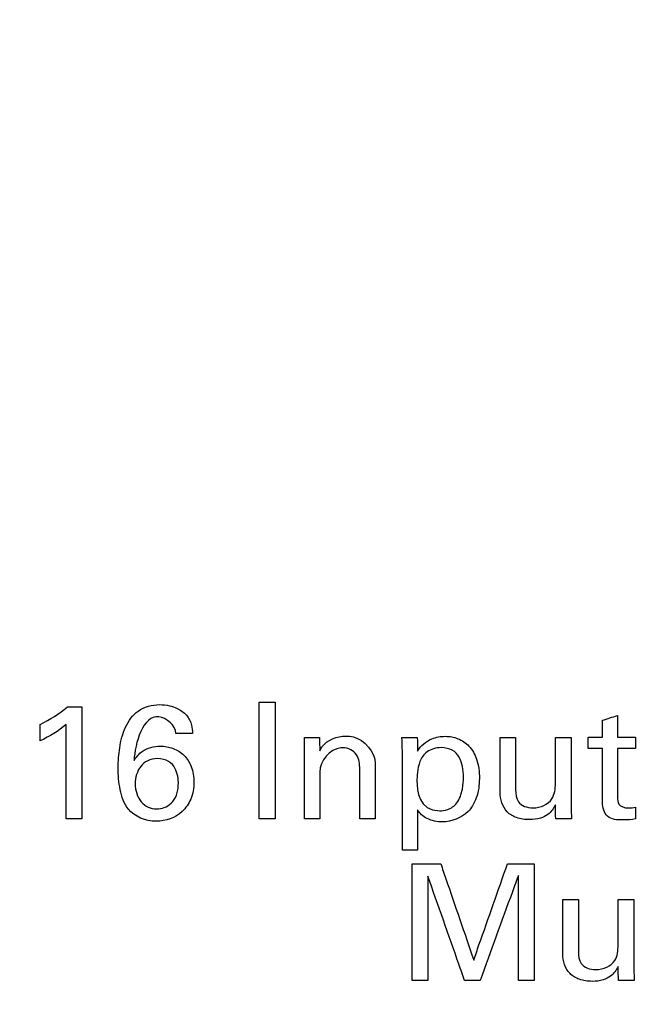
# Model space of a CAD drawing. Header units: inches. Extents: x 0 to 34, y 0 to 22.
# Tile 89 of 119: x 18.03 to 18.404, y 18.056 to 18.648. Entities that reach past the tile are written whole.
import ezdxf

# ---------------------------------------------------------------- set-up
doc = ezdxf.new("R2010")
doc.units = ezdxf.units.IN
doc.header["$LTSCALE"] = 1.87
doc.header["$MEASUREMENT"] = 0
doc.layers.get('0').update_dxf_attribs({"linetype": 'CONTINUOUS'})
doc.layers.add('DATUMCURVES', color=7, linetype='CONTINUOUS')
doc.layers.add('DIMENSIONS', color=7, linetype='CONTINUOUS')
doc.styles.get("Standard").update_dxf_attribs({"font": 'txt', "width": 0.8})
doc.dimstyles.new('DIMSTYLE_1', dxfattribs={"dimtxt": 0.125, "dimasz": 0.18, "dimexe": 0.18, "dimexo": 0.0625, "dimgap": 0.09, "dimtad": 0, "dimtih": 1, "dimtoh": 1, "dimdec": 3, "dimzin": 4, "dimdsep": 46, "dimtxsty": 'STANDARD', "dimblk": '_FILLED', "dimblk1": '_FILLED', "dimblk2": '_FILLED', "dimcen": 0.09, "dimadec": 0, "dimazin": 0, "dimtp": 0.001, "dimtm": 0.001, "dimtfac": 1, "dimtdec": 3, "dimtofl": 0, "dimtmove": 0, "dimatfit": 3, "dimldrblk": '_FILLED', "dimfxl": 1, "dimtolj": 1, "dimtzin": 4, "dimarcsym": 0})

# ---------------------------------------------------------------- blocks, each defined once
blk = doc.blocks.new('_FILLED')
at = {"color": 0, "linetype": 'BYBLOCK'}
blk.add_solid([(0, 0), (-1, 0.1736), (-1, -0.1736)], dxfattribs=at)
blk = doc.blocks.new('*D6')
at = {"layer": 'DIMENSIONS', "color": 2, "linetype": 'CONTINUOUS'}
for p, q in [((17.6245, 17.36086), (17.6245, 20.09353)), ((18.51119, 17.36086), (18.51119, 20.09353)), ((17.6245, 19.96853), (17.2645, 19.96853)), ((18.51119, 19.96853), (18.84558, 19.96853))]:
    blk.add_line(p, q, dxfattribs=at)
at = {"layer": 'DIMENSIONS', "color": 2, "linetype": 'CONTINUOUS', "xscale": 0.18, "yscale": 0.18, "zscale": 0.18}
blk.add_blockref('_FILLED', (17.6245, 19.96853), dxfattribs=at)
at = {"layer": 'DIMENSIONS', "color": 2, "linetype": 'CONTINUOUS', "xscale": 0.18, "yscale": 0.18, "zscale": 0.18, "rotation": 180}
blk.add_blockref('_FILLED', (18.51119, 19.96853), dxfattribs=at)
at = {"layer": 'DIMENSIONS', "color": 2, "linetype": 'CONTINUOUS', "width": 0.8}
for s, p in [('[', (19.43308, 19.90603)), (']', (20.03308, 19.90603)), ('.887', (18.90808, 19.90603)), ('22.52', (19.53308, 19.90603))]:
    blk.add_text(s, height=0.125, dxfattribs=at).set_placement(p)
blk = doc.blocks.new('*D15')
at = {"layer": 'DIMENSIONS', "color": 2, "linetype": 'CONTINUOUS'}
for p, q in [((18.51119, 17.36086), (18.51119, 19.78732)), ((19.57526, 19.11738), (19.57526, 19.78732)), ((18.51119, 19.66232), (18.15119, 19.66232)), ((19.57526, 19.66232), (20.02911, 19.66232))]:
    blk.add_line(p, q, dxfattribs=at)
at = {"layer": 'DIMENSIONS', "color": 2, "linetype": 'CONTINUOUS', "xscale": 0.18, "yscale": 0.18, "zscale": 0.18}
blk.add_blockref('_FILLED', (18.51119, 19.66232), dxfattribs=at)
at = {"layer": 'DIMENSIONS', "color": 2, "linetype": 'CONTINUOUS', "xscale": 0.18, "yscale": 0.18, "zscale": 0.18, "rotation": 180}
blk.add_blockref('_FILLED', (19.57526, 19.66232), dxfattribs=at)
at = {"layer": 'DIMENSIONS', "color": 2, "linetype": 'CONTINUOUS', "width": 0.8}
for s, p in [('[', (20.71661, 19.59982)), (']', (21.31661, 19.59982)), ('1.064', (20.09161, 19.59982)), ('27.03', (20.81661, 19.59982))]:
    blk.add_text(s, height=0.125, dxfattribs=at).set_placement(p)

msp = doc.modelspace()

# ---------------------------------------------------------------- linework, layer by layer
at = {"color": 7, "linetype": 'CONTINUOUS'}
msp.add_arc((16.08619, -7.91965), 26.75, 82.800267, 97.199733, dxfattribs=at)
at = {"layer": 'DATUMCURVES', "color": 40, "linetype": 'CONTINUOUS'}
for points in [[(18.17425, 18.23751, 0.8645), (18.17749, 18.23751, 0.8645), (18.18073, 18.23751, 0.8645), (18.18397, 18.23751, 0.8645)], [(18.04271, 18.224, 0.8645), (18.04846, 18.227, 0.8645), (18.05409, 18.23039, 0.8645), (18.05904, 18.23459, 0.8645)], [(18.05904, 18.23459, 0.8645), (18.06193, 18.23459, 0.8645), (18.06481, 18.23459, 0.8645), (18.0677, 18.23459, 0.8645)], [(18.38066, 18.22653, 0.8645), (18.38367, 18.2275, 0.8645), (18.38668, 18.22847, 0.8645), (18.38969, 18.22944, 0.8645)], [(18.38066, 18.21631, 0.8645), (18.38066, 18.21972, 0.8645), (18.38066, 18.22312, 0.8645), (18.38066, 18.22653, 0.8645)], [(18.38969, 18.22944, 0.8645), (18.38969, 18.22507, 0.8645), (18.38969, 18.22069, 0.8645), (18.38969, 18.21631, 0.8645)], [(18.05836, 18.224, 0.8645), (18.05366, 18.22005, 0.8645), (18.04827, 18.21688, 0.8645), (18.04271, 18.21427, 0.8645)], [(18.04271, 18.21427, 0.8645), (18.04271, 18.21751, 0.8645), (18.04271, 18.22075, 0.8645), (18.04271, 18.224, 0.8645)], [(18.1342, 18.21864, 0.8645), (18.13086, 18.21864, 0.8645), (18.12752, 18.21864, 0.8645), (18.12419, 18.21864, 0.8645)], [(18.20157, 18.21048, 0.8645), (18.20153, 18.21236, 0.8645), (18.2015, 18.21424, 0.8645), (18.20147, 18.21612, 0.8645)], [(18.20147, 18.21612, 0.8645), (18.20452, 18.21612, 0.8645), (18.20757, 18.21612, 0.8645), (18.21061, 18.21612, 0.8645)], [(18.21061, 18.21612, 0.8645), (18.21064, 18.2135, 0.8645), (18.21068, 18.21087, 0.8645), (18.21071, 18.20824, 0.8645)], [(18.26039, 18.20815, 0.8645), (18.26039, 18.21081, 0.8645), (18.26021, 18.21346, 0.8645), (18.26009, 18.21612, 0.8645)], [(18.26009, 18.21612, 0.8645), (18.26317, 18.21612, 0.8645), (18.26625, 18.21612, 0.8645), (18.26933, 18.21612, 0.8645)], [(18.26933, 18.21612, 0.8645), (18.2694, 18.21343, 0.8645), (18.26946, 18.21074, 0.8645), (18.26953, 18.20805, 0.8645)], [(18.31911, 18.21612, 0.8645), (18.32222, 18.21612, 0.8645), (18.32533, 18.21612, 0.8645), (18.32844, 18.21612, 0.8645)], [(18.35236, 18.21612, 0.8645), (18.35551, 18.21612, 0.8645), (18.35865, 18.21612, 0.8645), (18.36179, 18.21612, 0.8645)], [(18.372, 18.21631, 0.8645), (18.37489, 18.21631, 0.8645), (18.37777, 18.21631, 0.8645), (18.38066, 18.21631, 0.8645)], [(18.372, 18.2096, 0.8645), (18.372, 18.21184, 0.8645), (18.372, 18.21408, 0.8645), (18.372, 18.21631, 0.8645)], [(18.38969, 18.21631, 0.8645), (18.39332, 18.21631, 0.8645), (18.39695, 18.21631, 0.8645), (18.40058, 18.21631, 0.8645)], [(18.40058, 18.21631, 0.8645), (18.40058, 18.21408, 0.8645), (18.40058, 18.21184, 0.8645), (18.40058, 18.2096, 0.8645)], [(18.38066, 18.2096, 0.8645), (18.37777, 18.2096, 0.8645), (18.37489, 18.2096, 0.8645), (18.372, 18.2096, 0.8645)], [(18.40058, 18.2096, 0.8645), (18.39695, 18.2096, 0.8645), (18.39332, 18.2096, 0.8645), (18.38969, 18.2096, 0.8645)], [(18.26914, 18.19026, 0.8645), (18.26914, 18.18433, 0.8645), (18.27002, 18.17218, 0.8645), (18.28285, 18.17218, 0.8645)], [(18.35255, 18.16731, 0.8645), (18.35249, 18.1701, 0.8645), (18.35243, 18.17289, 0.8645), (18.35236, 18.17568, 0.8645)], [(18.36179, 18.17646, 0.8645), (18.36179, 18.17341, 0.8645), (18.36197, 18.17036, 0.8645), (18.36209, 18.16731, 0.8645)], [(18.40058, 18.17431, 0.8645), (18.40058, 18.17195, 0.8645), (18.40058, 18.16958, 0.8645), (18.40058, 18.16722, 0.8645)], [(18.0677, 18.16731, 0.8645), (18.06459, 18.16731, 0.8645), (18.06147, 18.16731, 0.8645), (18.05836, 18.16731, 0.8645)], [(18.18397, 18.16731, 0.8645), (18.18073, 18.16731, 0.8645), (18.17749, 18.16731, 0.8645), (18.17425, 18.16731, 0.8645)], [(18.21071, 18.16731, 0.8645), (18.20766, 18.16731, 0.8645), (18.20461, 18.16731, 0.8645), (18.20157, 18.16731, 0.8645)], [(18.24406, 18.16731, 0.8645), (18.24095, 18.16731, 0.8645), (18.23784, 18.16731, 0.8645), (18.23473, 18.16731, 0.8645)], [(18.36209, 18.16731, 0.8645), (18.35891, 18.16731, 0.8645), (18.35573, 18.16731, 0.8645), (18.35255, 18.16731, 0.8645)], [(18.26944, 18.14855, 0.8645), (18.26642, 18.14855, 0.8645), (18.26341, 18.14855, 0.8645), (18.26039, 18.14855, 0.8645)], [(18.35684, 18.1189, 0.8645), (18.35995, 18.1189, 0.8645), (18.36306, 18.1189, 0.8645), (18.36617, 18.1189, 0.8645)], [(18.39008, 18.1189, 0.8645), (18.39323, 18.1189, 0.8645), (18.39637, 18.1189, 0.8645), (18.39951, 18.1189, 0.8645)], [(18.39029, 18.07009, 0.8645), (18.39022, 18.07288, 0.8645), (18.39015, 18.07567, 0.8645), (18.39008, 18.07845, 0.8645)], [(18.39951, 18.07923, 0.8645), (18.39951, 18.07618, 0.8645), (18.3997, 18.07314, 0.8645), (18.39981, 18.07009, 0.8645)], [(18.27566, 18.07009, 0.8645), (18.27252, 18.07009, 0.8645), (18.26937, 18.07009, 0.8645), (18.26622, 18.07009, 0.8645)], [(18.30706, 18.07009, 0.8645), (18.30398, 18.07009, 0.8645), (18.3009, 18.07009, 0.8645), (18.29783, 18.07009, 0.8645)], [(18.33963, 18.07009, 0.8645), (18.33645, 18.07009, 0.8645), (18.33328, 18.07009, 0.8645), (18.33011, 18.07009, 0.8645)], [(18.39981, 18.07009, 0.8645), (18.39663, 18.07009, 0.8645), (18.39346, 18.07009, 0.8645), (18.39029, 18.07009, 0.8645)]]:
    msp.add_open_spline(points, degree=3, dxfattribs=at)
for points, knots in [([(18.17425, 18.16731, 0.8645), (18.17425, 18.17097, 0.8645), (18.17425, 18.19437, 0.8645), (18.17425, 18.21777, 0.8645), (18.17425, 18.23751, 0.8645)], [0, 0, 0, 0, 0.15625, 1, 1, 1, 1]), ([(18.18397, 18.23751, 0.8645), (18.18397, 18.23386, 0.8645), (18.18397, 18.21046, 0.8645), (18.18397, 18.18706, 0.8645), (18.18397, 18.16731, 0.8645)], [0, 0, 0, 0, 0.15625, 1, 1, 1, 1]), ([(18.0677, 18.23459, 0.8645), (18.0677, 18.23109, 0.8645), (18.0677, 18.20866, 0.8645), (18.0677, 18.18624, 0.8645), (18.0677, 18.16731, 0.8645)], [0, 0, 0, 0, 0.15625, 1, 1, 1, 1]), ([(18.09722, 18.22778, 0.8645), (18.09848, 18.22942, 0.8645), (18.10311, 18.23412, 0.8645), (18.112, 18.23645, 0.8645), (18.12007, 18.23559, 0.8645), (18.12572, 18.23363, 0.8645), (18.13097, 18.23001, 0.8645), (18.13389, 18.22421, 0.8645), (18.13414, 18.2203, 0.8645), (18.1342, 18.21864, 0.8645)], [0, 0, 0, 0, 0.124784, 0.398935, 0.520492, 0.619656, 0.762356, 0.898722, 1, 1, 1, 1]), ([(18.13097, 18.17516, 0.8645), (18.13012, 18.17392, 0.8645), (18.12543, 18.16847, 0.8645), (18.11196, 18.16352, 0.8645), (18.09501, 18.17032, 0.8645), (18.09018, 18.18501, 0.8645), (18.08928, 18.19758, 0.8645), (18.09013, 18.21037, 0.8645), (18.09268, 18.2205, 0.8645), (18.09597, 18.22614, 0.8645), (18.09722, 18.22778, 0.8645)], [0, 0, 0, 0, 0.046426, 0.220463, 0.40876, 0.540064, 0.676775, 0.802951, 0.936542, 1, 1, 1, 1]), ([(18.12419, 18.21864, 0.8645), (18.12412, 18.22341, 0.8645), (18.10668, 18.23804, 0.8645), (18.09959, 18.21246, 0.8645), (18.09909, 18.20241, 0.8645)], [0, 0, 0, 0, 0.321604, 1, 1, 1, 1]), ([(18.05836, 18.16731, 0.8645), (18.05836, 18.17027, 0.8645), (18.05836, 18.18916, 0.8645), (18.05836, 18.20805, 0.8645), (18.05836, 18.224, 0.8645)], [0, 0, 0, 0, 0.15625, 1, 1, 1, 1]), ([(18.21071, 18.20824, 0.8645), (18.21111, 18.20901, 0.8645), (18.21411, 18.21438, 0.8645), (18.22111, 18.21709, 0.8645), (18.22636, 18.21709, 0.8645)], [0, 0, 0, 0, 0.142344, 1, 1, 1, 1]), ([(18.22636, 18.21709, 0.8645), (18.22791, 18.21709, 0.8645), (18.23638, 18.21653, 0.8645), (18.24406, 18.20739, 0.8645), (18.24406, 18.20047, 0.8645)], [0, 0, 0, 0, 0.182595, 1, 1, 1, 1]), ([(18.26953, 18.20805, 0.8645), (18.27145, 18.21127, 0.8645), (18.27686, 18.21579, 0.8645), (18.28599, 18.21735, 0.8645), (18.29403, 18.21601, 0.8645), (18.30113, 18.21122, 0.8645), (18.30588, 18.20254, 0.8645), (18.30714, 18.19155, 0.8645), (18.30596, 18.18188, 0.8645), (18.3035, 18.17663, 0.8645), (18.30258, 18.17515, 0.8645)], [0, 0, 0, 0, 0.153747, 0.266437, 0.372817, 0.481377, 0.605783, 0.766058, 0.928989, 1, 1, 1, 1]), ([(18.31911, 18.18335, 0.8645), (18.31911, 18.18506, 0.8645), (18.31911, 18.19598, 0.8645), (18.31911, 18.20691, 0.8645), (18.31911, 18.21612, 0.8645)], [0, 0, 0, 0, 0.15625, 1, 1, 1, 1]), ([(18.32844, 18.21612, 0.8645), (18.32844, 18.21449, 0.8645), (18.32844, 18.20402, 0.8645), (18.32844, 18.19355, 0.8645), (18.32844, 18.18472, 0.8645)], [0, 0, 0, 0, 0.15625, 1, 1, 1, 1]), ([(18.35236, 18.18851, 0.8645), (18.35236, 18.18995, 0.8645), (18.35236, 18.19915, 0.8645), (18.35236, 18.20836, 0.8645), (18.35236, 18.21612, 0.8645)], [0, 0, 0, 0, 0.15625, 1, 1, 1, 1]), ([(18.36179, 18.21612, 0.8645), (18.36179, 18.21406, 0.8645), (18.36179, 18.20083, 0.8645), (18.36179, 18.18761, 0.8645), (18.36179, 18.17646, 0.8645)], [0, 0, 0, 0, 0.15625, 1, 1, 1, 1]), ([(18.09909, 18.20241, 0.8645), (18.10049, 18.20443, 0.8645), (18.10446, 18.20943, 0.8645), (18.11374, 18.2116, 0.8645), (18.12262, 18.21013, 0.8645), (18.12956, 18.20588, 0.8645), (18.13421, 18.19852, 0.8645), (18.13558, 18.18908, 0.8645), (18.13425, 18.18082, 0.8645), (18.13183, 18.1764, 0.8645), (18.13097, 18.17516, 0.8645)], [0, 0, 0, 0, 0.110449, 0.277802, 0.396797, 0.511519, 0.632545, 0.77581, 0.932804, 1, 1, 1, 1]), ([(18.20157, 18.16731, 0.8645), (18.20157, 18.16956, 0.8645), (18.20157, 18.18395, 0.8645), (18.20157, 18.19834, 0.8645), (18.20157, 18.21048, 0.8645)], [0, 0, 0, 0, 0.15625, 1, 1, 1, 1]), ([(18.23473, 18.19833, 0.8645), (18.23473, 18.20125, 0.8645), (18.23328, 18.20785, 0.8645), (18.21957, 18.21293, 0.8645), (18.21071, 18.20186, 0.8645), (18.21071, 18.19541, 0.8645)], [0, 0, 0, 0, 0.234465, 0.48221, 1, 1, 1, 1]), ([(18.26039, 18.14855, 0.8645), (18.26039, 18.15165, 0.8645), (18.26039, 18.17152, 0.8645), (18.26039, 18.19139, 0.8645), (18.26039, 18.20815, 0.8645)], [0, 0, 0, 0, 0.15625, 1, 1, 1, 1]), ([(18.28372, 18.21009, 0.8645), (18.28053, 18.21011, 0.8645), (18.2744, 18.20815, 0.8645), (18.26926, 18.19989, 0.8645), (18.26914, 18.19244, 0.8645), (18.26914, 18.19026, 0.8645)], [0, 0, 0, 0, 0.25, 0.5, 1, 1, 1, 1]), ([(18.28285, 18.17218, 0.8645), (18.28402, 18.17218, 0.8645), (18.28759, 18.17235, 0.8645), (18.29392, 18.17638, 0.8645), (18.29693, 18.18542, 0.8645), (18.29726, 18.19316, 0.8645), (18.29682, 18.19866, 0.8645), (18.29477, 18.20474, 0.8645), (18.29095, 18.20895, 0.8645), (18.28608, 18.21008, 0.8645), (18.28372, 18.21009, 0.8645)], [0, 0, 0, 0, 0.101772, 0.203543, 0.317303, 0.431064, 0.573298, 0.715532, 0.857766, 1, 1, 1, 1]), ([(18.38066, 18.17704, 0.8645), (18.38066, 18.17874, 0.8645), (18.38066, 18.18959, 0.8645), (18.38066, 18.20045, 0.8645), (18.38066, 18.2096, 0.8645)], [0, 0, 0, 0, 0.15625, 1, 1, 1, 1]), ([(18.38969, 18.2096, 0.8645), (18.38969, 18.20808, 0.8645), (18.38969, 18.19833, 0.8645), (18.38969, 18.18857, 0.8645), (18.38969, 18.18034, 0.8645)], [0, 0, 0, 0, 0.15625, 1, 1, 1, 1]), ([(18.12573, 18.18851, 0.8645), (18.12574, 18.18916, 0.8645), (18.12572, 18.18928, 0.8645), (18.12564, 18.19095, 0.8645), (18.12528, 18.19356, 0.8645), (18.12398, 18.19796, 0.8645), (18.12048, 18.20219, 0.8645), (18.11379, 18.20403, 0.8645), (18.1069, 18.20256, 0.8645), (18.10147, 18.19793, 0.8645), (18.0998, 18.19209, 0.8645), (18.09977, 18.18841, 0.8645)], [0, 0, 0, 0, 0.034542, 0.069085, 0.13817, 0.276339, 0.414509, 0.552679, 0.664509, 0.776339, 1, 1, 1, 1]), ([(18.21071, 18.19541, 0.8645), (18.21071, 18.19395, 0.8645), (18.21071, 18.18458, 0.8645), (18.21071, 18.17522, 0.8645), (18.21071, 18.16731, 0.8645)], [0, 0, 0, 0, 0.15625, 1, 1, 1, 1]), ([(18.23473, 18.16731, 0.8645), (18.23473, 18.16893, 0.8645), (18.23473, 18.17927, 0.8645), (18.23473, 18.1896, 0.8645), (18.23473, 18.19833, 0.8645)], [0, 0, 0, 0, 0.15625, 1, 1, 1, 1]), ([(18.24406, 18.20047, 0.8645), (18.24406, 18.19874, 0.8645), (18.24406, 18.18769, 0.8645), (18.24406, 18.17664, 0.8645), (18.24406, 18.16731, 0.8645)], [0, 0, 0, 0, 0.15625, 1, 1, 1, 1]), ([(18.09977, 18.18841, 0.8645), (18.09974, 18.18422, 0.8645), (18.1018, 18.17834, 0.8645), (18.10738, 18.17401, 0.8645), (18.11226, 18.17292, 0.8645), (18.11731, 18.1738, 0.8645), (18.12164, 18.17645, 0.8645), (18.12432, 18.1803, 0.8645), (18.12536, 18.18412, 0.8645), (18.12568, 18.18641, 0.8645), (18.12573, 18.18802, 0.8645), (18.12573, 18.18851, 0.8645)], [0, 0, 0, 0, 0.277115, 0.415673, 0.55423, 0.665673, 0.777115, 0.888558, 0.944279, 0.972139, 1, 1, 1, 1]), ([(18.35236, 18.17568, 0.8645), (18.35126, 18.17352, 0.8645), (18.34878, 18.17003, 0.8645), (18.34296, 18.16724, 0.8645), (18.33638, 18.16655, 0.8645), (18.32928, 18.16742, 0.8645), (18.32117, 18.17212, 0.8645), (18.31911, 18.17914, 0.8645), (18.31911, 18.18335, 0.8645)], [0, 0, 0, 0, 0.157873, 0.266142, 0.41127, 0.584056, 0.725277, 1, 1, 1, 1]), ([(18.32844, 18.18472, 0.8645), (18.32844, 18.18226, 0.8645), (18.32917, 18.17593, 0.8645), (18.3401, 18.17245, 0.8645), (18.35144, 18.17731, 0.8645), (18.35236, 18.18539, 0.8645), (18.35236, 18.18851, 0.8645)], [0, 0, 0, 0, 0.189863, 0.432261, 0.759109, 1, 1, 1, 1]), ([(18.40058, 18.16722, 0.8645), (18.39808, 18.16678, 0.8645), (18.39259, 18.16648, 0.8645), (18.38263, 18.16697, 0.8645), (18.38066, 18.17413, 0.8645), (18.38066, 18.17704, 0.8645)], [0, 0, 0, 0, 0.293556, 0.662712, 1, 1, 1, 1]), ([(18.38969, 18.18034, 0.8645), (18.38969, 18.17893, 0.8645), (18.38988, 18.17495, 0.8645), (18.3958, 18.17349, 0.8645), (18.39916, 18.17396, 0.8645), (18.40058, 18.17431, 0.8645)], [0, 0, 0, 0, 0.286601, 0.703362, 1, 1, 1, 1]), ([(18.30258, 18.17515, 0.8645), (18.30182, 18.17391, 0.8645), (18.29749, 18.16829, 0.8645), (18.28681, 18.16432, 0.8645), (18.27542, 18.16657, 0.8645), (18.2708, 18.17054, 0.8645), (18.26944, 18.17276, 0.8645)], [0, 0, 0, 0, 0.112962, 0.550216, 0.795474, 1, 1, 1, 1]), ([(18.26944, 18.17276, 0.8645), (18.26944, 18.1715, 0.8645), (18.26944, 18.16343, 0.8645), (18.26944, 18.15536, 0.8645), (18.26944, 18.14855, 0.8645)], [0, 0, 0, 0, 0.15625, 1, 1, 1, 1]), ([(18.26622, 18.14029, 0.8645), (18.26712, 18.14029, 0.8645), (18.27286, 18.14029, 0.8645), (18.27859, 18.14029, 0.8645), (18.28343, 18.14029, 0.8645)], [0, 0, 0, 0, 0.15625, 1, 1, 1, 1]), ([(18.26622, 18.07009, 0.8645), (18.26622, 18.07375, 0.8645), (18.26622, 18.09715, 0.8645), (18.26622, 18.12055, 0.8645), (18.26622, 18.14029, 0.8645)], [0, 0, 0, 0, 0.15625, 1, 1, 1, 1]), ([(18.28343, 18.14029, 0.8645), (18.28447, 18.13728, 0.8645), (18.29108, 18.11799, 0.8645), (18.29769, 18.09871, 0.8645), (18.30326, 18.08244, 0.8645)], [0, 0, 0, 0, 0.15625, 1, 1, 1, 1]), ([(18.30326, 18.08244, 0.8645), (18.30432, 18.08545, 0.8645), (18.3111, 18.10474, 0.8645), (18.31787, 18.12402, 0.8645), (18.32358, 18.14029, 0.8645)], [0, 0, 0, 0, 0.15625, 1, 1, 1, 1]), ([(18.32358, 18.14029, 0.8645), (18.32442, 18.14029, 0.8645), (18.32977, 18.14029, 0.8645), (18.33512, 18.14029, 0.8645), (18.33963, 18.14029, 0.8645)], [0, 0, 0, 0, 0.15625, 1, 1, 1, 1]), ([(18.33963, 18.14029, 0.8645), (18.33963, 18.13663, 0.8645), (18.33963, 18.11323, 0.8645), (18.33963, 18.08984, 0.8645), (18.33963, 18.07009, 0.8645)], [0, 0, 0, 0, 0.15625, 1, 1, 1, 1]), ([(18.29783, 18.07009, 0.8645), (18.29667, 18.07336, 0.8645), (18.28928, 18.0943, 0.8645), (18.2819, 18.11523, 0.8645), (18.27566, 18.1329, 0.8645)], [0, 0, 0, 0, 0.15625, 1, 1, 1, 1]), ([(18.27566, 18.1329, 0.8645), (18.27566, 18.12963, 0.8645), (18.27566, 18.10869, 0.8645), (18.27566, 18.08776, 0.8645), (18.27566, 18.07009, 0.8645)], [0, 0, 0, 0, 0.15625, 1, 1, 1, 1]), ([(18.33011, 18.13328, 0.8645), (18.32891, 18.12999, 0.8645), (18.32122, 18.10893, 0.8645), (18.31354, 18.08786, 0.8645), (18.30706, 18.07009, 0.8645)], [0, 0, 0, 0, 0.15625, 1, 1, 1, 1]), ([(18.33011, 18.07009, 0.8645), (18.33011, 18.07338, 0.8645), (18.33011, 18.09445, 0.8645), (18.33011, 18.11551, 0.8645), (18.33011, 18.13328, 0.8645)], [0, 0, 0, 0, 0.15625, 1, 1, 1, 1]), ([(18.35684, 18.08613, 0.8645), (18.35684, 18.08784, 0.8645), (18.35684, 18.09876, 0.8645), (18.35684, 18.10968, 0.8645), (18.35684, 18.1189, 0.8645)], [0, 0, 0, 0, 0.15625, 1, 1, 1, 1]), ([(18.36617, 18.1189, 0.8645), (18.36617, 18.11726, 0.8645), (18.36617, 18.1068, 0.8645), (18.36617, 18.09633, 0.8645), (18.36617, 18.08749, 0.8645)], [0, 0, 0, 0, 0.15625, 1, 1, 1, 1]), ([(18.39008, 18.09129, 0.8645), (18.39008, 18.09272, 0.8645), (18.39008, 18.10193, 0.8645), (18.39008, 18.11113, 0.8645), (18.39008, 18.1189, 0.8645)], [0, 0, 0, 0, 0.15625, 1, 1, 1, 1]), ([(18.39951, 18.1189, 0.8645), (18.39951, 18.11683, 0.8645), (18.39951, 18.10361, 0.8645), (18.39951, 18.09039, 0.8645), (18.39951, 18.07923, 0.8645)], [0, 0, 0, 0, 0.15625, 1, 1, 1, 1]), ([(18.36617, 18.08749, 0.8645), (18.36617, 18.08503, 0.8645), (18.3669, 18.07871, 0.8645), (18.37783, 18.07522, 0.8645), (18.38918, 18.08008, 0.8645), (18.39008, 18.08817, 0.8645), (18.39008, 18.09129, 0.8645)], [0, 0, 0, 0, 0.189877, 0.432291, 0.759162, 1, 1, 1, 1]), ([(18.39008, 18.07845, 0.8645), (18.38898, 18.0763, 0.8645), (18.3865, 18.07281, 0.8645), (18.38068, 18.07002, 0.8645), (18.3741, 18.06933, 0.8645), (18.367, 18.07019, 0.8645), (18.3589, 18.0749, 0.8645), (18.35684, 18.08192, 0.8645), (18.35684, 18.08613, 0.8645)], [0, 0, 0, 0, 0.157913, 0.266196, 0.411331, 0.584117, 0.725281, 1, 1, 1, 1])]:
    msp.add_open_spline(points, degree=3, knots=knots, dxfattribs=at)

# ---------------------------------------------------------------- dimensions: what is measured, and where the dimension line sits
at = {"layer": 'DIMENSIONS', "color": 2, "linetype": 'CONTINUOUS'}
dim = msp.add_linear_dim(base=(17.6245, 19.96853), p1=(18.51119, 17.36086), p2=(17.6245, 17.36086), angle=180, dimstyle='DIMSTYLE_1', dxfattribs=at)
dim.commit()
dim.dimension.update_dxf_attribs({"geometry": '*D6', "text_midpoint": (19.52058, 19.96853), "dimtype": 160})
dim = msp.add_linear_dim(base=(19.57526, 19.66232), p1=(18.51119, 17.36086), p2=(19.57526, 19.11738), dimstyle='DIMSTYLE_1', dxfattribs=at)
dim.commit()
dim.dimension.update_dxf_attribs({"geometry": '*D15', "text_midpoint": (20.75411, 19.66232), "dimtype": 160})

doc.saveas('drawing.dxf')
